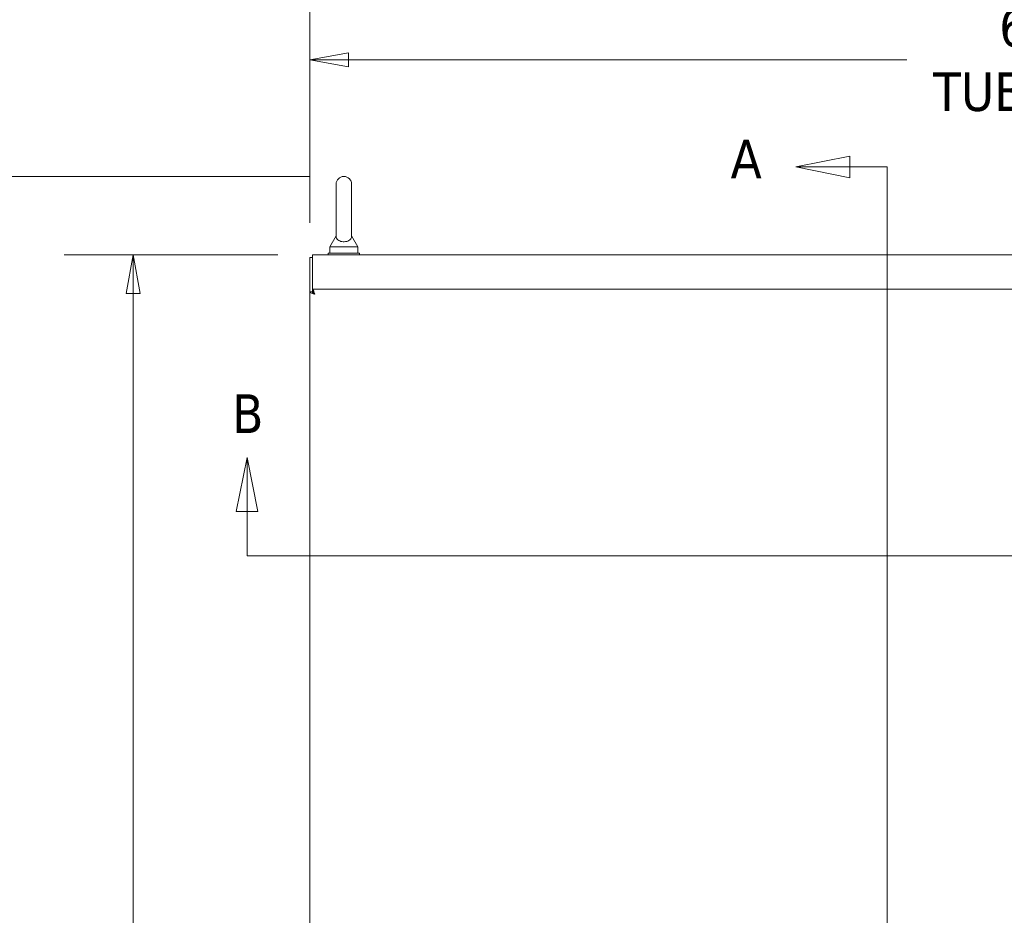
# Model space of a CAD drawing. Header units: inches. Extents: x 11 to 361, y 7 to 222.
# Tile 61 of 174: x 60 to 100, y 150 to 185. Entities that reach past the tile are written whole.
import ezdxf

# ---------------------------------------------------------------- set-up
doc = ezdxf.new("R2010")
doc.units = ezdxf.units.IN
doc.header["$LTSCALE"] = 22
doc.header["$MEASUREMENT"] = 0
doc.linetypes.add('DOUBLE_DASH_CHAIN', pattern=[1.2403, 0.6614, -0.0827, 0.1654, -0.0827, 0.1654, -0.0827])
doc.layers.get('0').update_dxf_attribs({"lineweight": 0})
for name, color, linetype, lineweight in [('Dimension (ANSI)', 7, 'Continuous', 5), ('Section Line (ANSI)', 7, 'DOUBLE_DASH_CHAIN', 5), ('Visible (ANSI)', 7, 'Continuous', 5)]:
    doc.layers.add(name, color=color, linetype=linetype, lineweight=lineweight)
doc.styles.add('Note Text (ANSI)', font='tahoma.ttf')
doc.styles.add('ROMANS', font='tahoma.ttf')
doc.dimstyles.new('Default (ANSI)', dxfattribs={"dimscale": 22, "dimtxt": 0.07, "dimasz": 0.07, "dimexe": 0.125, "dimexo": 0.0625, "dimgap": 0.031496, "dimtad": 0, "dimtih": 1, "dimtoh": 1, "dimrnd": 1e-08, "dimzin": 0, "dimdsep": 46, "dimtxsty": 'ROMANS', "dimblk": 'Filled-1', "dimcen": 0.09, "dimdle": 0.393701, "dimclrd": 256, "dimclre": 256, "dimclrt": 256, "dimadec": 0, "dimazin": 0, "dimtfac": 0.928571, "dimtofl": 0, "dimtmove": 0, "dimatfit": 3, "dimfxl": 1, "dimtolj": 1, "dimtzin": 0, "dimlwd": -1, "dimlwe": -1, "dimarcsym": 0})

# ---------------------------------------------------------------- blocks, each defined once
blk = doc.blocks.new('2dTransSection0')
at = {"layer": 'Section Line (ANSI)', "linetype": 'Continuous'}
for p, q in [((4.2444, 8.1831), (4.1464, 8.1636)), ((4.2444, 8.1441), (4.2444, 8.1831)), ((4.2444, 8.1636), (4.1464, 8.1636)), ((4.1464, 8.1636), (4.2444, 8.1441)), ((4.3119, 8.1636), (4.2444, 8.1636)), ((4.3119, 8.1636), (4.3119, 7.8337))]:
    blk.add_line(p, q, dxfattribs=at)
at = {"layer": 'Section Line (ANSI)', "linetype": 'DOUBLE_DASH_CHAIN', "ltscale": 0.523094}
blk.add_line((4.3119, 8.1636), (4.3119, 4.5897), dxfattribs=at)
at = {"layer": 'Section Line (ANSI)', "linetype": 'Continuous', "flags": 128}
blk.add_lwpolyline([(4.2444, 8.1831), (4.1464, 8.1636), (4.2444, 8.1441), (4.2444, 8.1831)], dxfattribs=at)
at = {"layer": 'Section Line (ANSI)'}
blk.add_solid([(4.2444, 8.1831), (4.1464, 8.1636), (4.2444, 8.1441), (4.2444, 8.1831)], dxfattribs=at)
at = {"layer": 'Section Line (ANSI)', "insert": (4.0285, 8.1431), "char_height": 0.07, "attachment_point": 7, "style": 'Note Text (ANSI)'}
blk.add_mtext('A', dxfattribs=at)
blk = doc.blocks.new('2dTransSection1')
at = {"layer": 'Section Line (ANSI)', "linetype": 'Continuous'}
for p, q in [((3.1528, 7.6371), (3.1333, 7.5391)), ((3.1528, 7.5391), (3.1528, 7.6371)), ((3.1723, 7.5391), (3.1528, 7.6371)), ((3.1333, 7.5391), (3.1723, 7.5391)), ((3.1528, 7.459), (3.1528, 7.5391)), ((3.1528, 7.459), (3.4898, 7.459))]:
    blk.add_line(p, q, dxfattribs=at)
at = {"layer": 'Section Line (ANSI)', "linetype": 'DOUBLE_DASH_CHAIN', "ltscale": 0.528822}
blk.add_line((3.1528, 7.459), (6.1134, 7.459), dxfattribs=at)
at = {"layer": 'Section Line (ANSI)', "linetype": 'Continuous', "flags": 128}
blk.add_lwpolyline([(3.1723, 7.5391), (3.1528, 7.6371), (3.1333, 7.5391), (3.1723, 7.5391)], dxfattribs=at)
at = {"layer": 'Section Line (ANSI)'}
blk.add_solid([(3.1723, 7.5391), (3.1528, 7.6371), (3.1333, 7.5391), (3.1723, 7.5391)], dxfattribs=at)
at = {"layer": 'Section Line (ANSI)', "insert": (3.1259, 7.6816), "char_height": 0.07, "attachment_point": 7, "style": 'Note Text (ANSI)'}
blk.add_mtext('B', dxfattribs=at)
blk = doc.blocks.new('Filled-1')
at = {"color": 0}
for p, q in [((0, 0), (-1, 0.179)), ((-1, 0.179), (-1, -0.179)), ((-1, 0), (0, 0)), ((-1, -0.179), (0, 0))]:
    blk.add_line(p, q, dxfattribs=at)
at = {"color": 0, "flags": 128}
blk.add_lwpolyline([(-1, -0.179), (0, 0), (-1, 0.179), (-1, -0.179)], dxfattribs=at)
at = {"color": 0}
blk.add_solid([(-1, -0.179), (0, 0), (-1, 0.179), (-1, -0.179)], dxfattribs=at)
blk = doc.blocks.new('*D8')
at = {"layer": 'Defpoints', "color": 0, "transparency": 16777216}
for p in [(64.824, 176.099), (71.969, 176.099), (72.106, 113.974)]:
    blk.add_point(p, dxfattribs=at)
at = {"layer": 'Dimension (ANSI)', "transparency": 16777216}
for p, q in [((70.594, 176.099), (62.074, 176.099)), ((64.824, 174.559), (64.824, 149.111)), ((64.824, 115.514), (64.824, 140.962)), ((70.731, 113.974), (62.074, 113.974))]:
    blk.add_line(p, q, dxfattribs=at)
at = {"layer": 'Dimension (ANSI)', "transparency": 16777216, "xscale": 1.54000000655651, "yscale": 1.54000000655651, "zscale": 1.54000000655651}
for p, rotation in [((64.824, 176.099), 90), ((64.824, 113.974), 270)]:
    blk.add_blockref('Filled-1', p, dxfattribs=dict(at, rotation=rotation))
at = {"layer": 'Dimension (ANSI)', "transparency": 16777216, "insert": (64.824, 145.036), "char_height": 1.54, "attachment_point": 5, "style": 'ROMANS'}
blk.add_mtext('\\A1;\\fTahoma|b0|i0;\\H1.5400;62.13\\P\\fTahoma|b0|i0;\\H1.5400;TUB\\P\\fTahoma|b0|i0;\\H1.5400;HEIGHT', dxfattribs=at)
blk = doc.blocks.new('*D10')
at = {"layer": 'Defpoints', "color": 0, "transparency": 16777216}
for p in [(58.469, 179.221), (73.219, 179.221), (72.106, 101.974)]:
    blk.add_point(p, dxfattribs=at)
at = {"layer": 'Dimension (ANSI)', "transparency": 16777216}
for p, q in [((71.844, 179.221), (55.719, 179.221)), ((58.469, 177.681), (58.469, 137.286)), ((58.469, 103.514), (58.469, 129.068)), ((70.731, 101.974), (55.719, 101.974))]:
    blk.add_line(p, q, dxfattribs=at)
at = {"layer": 'Dimension (ANSI)', "transparency": 16777216, "xscale": 1.54000000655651, "yscale": 1.54000000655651, "zscale": 1.54000000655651}
for p, rotation in [((58.469, 179.221), 90), ((58.469, 101.974), 270)]:
    blk.add_blockref('Filled-1', p, dxfattribs=dict(at, rotation=rotation))
at = {"layer": 'Dimension (ANSI)', "transparency": 16777216, "insert": (58.469, 133.177), "char_height": 1.54, "attachment_point": 5, "style": 'ROMANS'}
blk.add_mtext('\\A1;\\fTahoma|b0|i0;\\H1.5400;(77.2)\\P\\fTahoma|b0|i0;\\H1.5400;TOTAL\\P\\fTahoma|b0|i0;\\H1.5400;HEIGHT', dxfattribs=at)
blk = doc.blocks.new('*D18')
at = {"layer": 'Defpoints', "color": 0, "transparency": 16777216}
for p in [(131.99, 183.869), (71.865, 175.995), (131.99, 175.995)]:
    blk.add_point(p, dxfattribs=at)
at = {"layer": 'Dimension (ANSI)', "transparency": 16777216}
for p, q in [((71.865, 177.37), (71.865, 186.619)), ((131.99, 177.37), (131.99, 186.619)), ((73.405, 183.869), (95.643, 183.869)), ((130.45, 183.869), (108.213, 183.869))]:
    blk.add_line(p, q, dxfattribs=at)
at = {"layer": 'Dimension (ANSI)', "transparency": 16777216, "xscale": 1.54000000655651, "yscale": 1.54000000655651, "zscale": 1.54000000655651, "rotation": 180}
blk.add_blockref('Filled-1', (71.865, 183.869), dxfattribs=at)
at = {"layer": 'Dimension (ANSI)', "transparency": 16777216, "xscale": 1.54000000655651, "yscale": 1.54000000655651, "zscale": 1.54000000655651}
blk.add_blockref('Filled-1', (131.99, 183.869), dxfattribs=at)
at = {"layer": 'Dimension (ANSI)', "transparency": 16777216, "insert": (101.928, 183.869), "char_height": 1.54, "attachment_point": 5, "style": 'ROMANS'}
blk.add_mtext('\\A1;\\fTahoma|b0|i0;\\H1.5400;60.12\\P\\fTahoma|b0|i0;\\H1.5400;TUB WIDTH', dxfattribs=at)

msp = doc.modelspace()

# ---------------------------------------------------------------- linework, layer by layer
at = {"layer": 'Visible (ANSI)'}
for p, q in [((72.90939, 178.91135), (72.90939, 176.85135)), ((73.52939, 176.85135), (73.52939, 178.91135)), ((72.90939, 176.85135), (72.65939, 176.41135)), ((73.52939, 176.85135), (73.77939, 176.41135)), ((72.59439, 176.16135), (73.84439, 176.16135)), ((72.59439, 176.09885), (72.59439, 176.16135)), ((72.65939, 176.41135), (73.77939, 176.41135)), ((72.65939, 176.41135), (72.65939, 176.16135)), ((73.77939, 176.41135), (73.77939, 176.16135)), ((73.84439, 176.09885), (73.84439, 176.16135)), ((71.86539, 175.99485), (71.86539, 174.61915)), ((71.96939, 175.99485), (71.86539, 175.99485)), ((71.96939, 176.09885), (131.88639, 176.09885)), ((71.96939, 176.09885), (71.96939, 175.85423)), ((71.96939, 174.72385), (71.96939, 175.85423)), ((71.86139, 115.45356), (71.86139, 174.61915)), ((71.96539, 174.61915), (71.86139, 174.61915)), ((71.9661, 174.72385), (100.75668, 174.72385)), ((71.9661, 174.61985), (71.9661, 174.72385)), ((71.96939, 174.60178), (71.96939, 174.61971))]:
    msp.add_line(p, q, dxfattribs=at)
msp.add_arc((73.21939, 178.91135), 0.31, 0, 180, dxfattribs=at)
for points, knots in [([(73.52939, 176.85135), (73.52939, 176.85135), (73.52955, 176.84761), (73.52831, 176.82625), (73.52607, 176.80572), (73.50781, 176.75391), (73.48929, 176.72376), (73.43807, 176.67771), (73.41037, 176.66014), (73.34879, 176.63482), (73.31727, 176.62621), (73.25189, 176.61681), (73.21949, 176.61565), (73.15624, 176.62012), (73.12646, 176.62546), (73.06893, 176.64218), (73.04237, 176.65383), (72.99209, 176.68396), (72.97045, 176.70312), (72.931, 176.752), (72.92015, 176.78068), (72.91012, 176.8232), (72.9095, 176.84151), (72.90938, 176.85037), (72.90939, 176.85135), (72.90939, 176.85135)], [0, 0, 0, 0, 0.062924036, 0.062924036, 0.149070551, 0.149070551, 0.256105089, 0.256105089, 0.336115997, 0.336115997, 0.403282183, 0.403282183, 0.465369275, 0.465369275, 0.525647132, 0.525647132, 0.591433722, 0.591433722, 0.670793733, 0.670793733, 0.782590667, 0.782590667, 0.884723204, 0.884723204, 0.914238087, 0.914238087, 0.914238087, 0.914238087]), ([(71.86139, 174.61915), (71.86139, 174.60133), (71.8899, 174.58352), (71.93657, 174.5657), (71.97115, 174.5525), (72.01507, 174.5393), (72.05914, 174.5261)], [-1, -1, -1, -1, -0.42561053, -0.42561053, -0.42561053, 0, 0, 0, 0]), ([(72.05914, 174.5261), (72.02516, 174.54757), (71.99193, 174.56904), (71.97614, 174.59051), (71.96911, 174.60005), (71.96539, 174.6096), (71.96539, 174.61915)], [0, 0, 0, 0, 0.69221782, 0.69221782, 0.69221782, 1, 1, 1, 1]), ([(72.05914, 174.5261), (72.03767, 174.56008), (72.0162, 174.59331), (71.99473, 174.60911), (71.98519, 174.61613), (71.97564, 174.61985), (71.9661, 174.61985)], [0, 0, 0, 0, 0.69221782, 0.69221782, 0.69221782, 1, 1, 1, 1]), ([(71.98246, 174.71635), (71.99481, 174.70511), (72.00718, 174.68106), (72.01954, 174.64868), (72.03274, 174.6141), (72.04594, 174.57017), (72.05914, 174.5261)], [-0.824125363, -0.824125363, -0.824125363, -0.824125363, -0.425610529, -0.425610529, -0.425610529, 0, 0, 0, 0])]:
    msp.add_open_spline(points, degree=3, knots=knots, dxfattribs=at)
msp.add_open_spline([(71.9661, 174.72385), (71.97155, 174.72385), (71.97701, 174.72132), (71.98246, 174.71635)], degree=3, dxfattribs=at)

# ---------------------------------------------------------------- block references
at = {"layer": 'Section Line (ANSI)', "xscale": 22, "yscale": 22, "zscale": 22}
for name in ['2dTransSection0', '2dTransSection1']:
    msp.add_blockref(name, (0, 0), dxfattribs=at)

# ---------------------------------------------------------------- dimensions: what is measured, and where the dimension line sits
at = {"layer": 'Dimension (ANSI)'}
for base, p1, p2, angle, text, override, picture, middle in [((131.9903909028, 183.8688688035), (71.8653909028, 175.9948530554), (131.9903909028, 175.9948530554), 180, '\\fTahoma|b0|i0;\\H1.5400;<>\\P\\fTahoma|b0|i0;\\H1.5400;TUB WIDTH', {"dimgap": 0.031496, "dimtih": 0, "dimtoh": 0, "dimdec": 2, "dimtol": 0, "dimlim": 0, "dimtp": 0, "dimtm": 0, "dimtdec": 2, "dimatfit": 1}, '*D18', (101.9278909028, 183.8688688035)), ((58.46873, 179.22135), (72.10624, 101.97385), (73.21939, 179.22135), 90, '\\fTahoma|b0|i0;\\H1.5400;(<>)\\P\\fTahoma|b0|i0;\\H1.5400;TOTAL\\P\\fTahoma|b0|i0;\\H1.5400;HEIGHT', {"dimgap": 0.031496, "dimdec": 1, "dimtol": 0, "dimlim": 0, "dimtp": 0, "dimtm": 0, "dimtdec": 2, "dimatfit": 1}, '*D10', (58.46873, 133.17722)), ((64.8239884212, 176.0988530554), (72.1062379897, 113.9738530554), (71.9693909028, 176.0988530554), 270, '\\fTahoma|b0|i0;\\H1.5400;<>\\P\\fTahoma|b0|i0;\\H1.5400;TUB\\P\\fTahoma|b0|i0;\\H1.5400;HEIGHT', {"dimgap": 0.031496, "dimdec": 2, "dimtol": 0, "dimlim": 0, "dimtp": 0, "dimtm": 0, "dimtdec": 2, "dimatfit": 1}, '*D8', (64.8239884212, 145.0363530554))]:
    dim = msp.add_linear_dim(base=base, p1=p1, p2=p2, angle=angle, text=text, dimstyle='Default (ANSI)', override=override, dxfattribs=at)
    dim.commit()
    dim.dimension.update_dxf_attribs({"geometry": picture, "text_midpoint": middle, "dimtype": 160})

doc.saveas('drawing.dxf')
